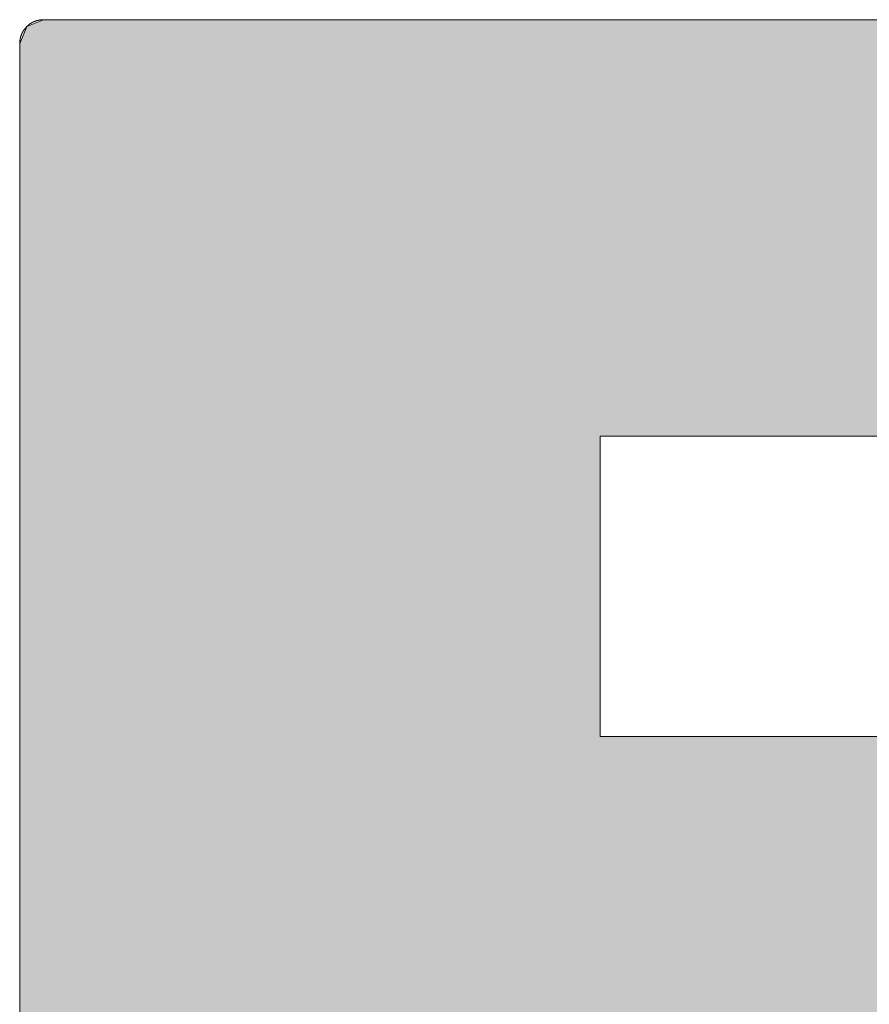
# Model space of a CAD drawing. Header units: inches. Extents: x -123 to 4816, y -2998 to 548.
# Tile 27 of 148: x 765.537 to 766.444, y -2423.888 to -2422.838. Entities that reach past the tile are written whole.
import ezdxf

# ---------------------------------------------------------------- set-up
doc = ezdxf.new("R2010")
doc.units = ezdxf.units.IN
doc.header["$MEASUREMENT"] = 0
doc.layers.get('0').update_dxf_attribs({"lineweight": 0})

# ---------------------------------------------------------------- blocks, each defined once
blk = doc.blocks.new('*U56')
at = {"linetype": 'Continuous'}
for p, q in [((69.5288, 92.8533), (69.5211, 92.8348)), ((69.5471, 92.8609), (69.5288, 92.8533)), ((69.5471, 92.8609), (69.567, 92.8609)), ((69.567, 92.8609), (69.6233, 92.8609)), ((69.6233, 92.8609), (69.7107, 92.8609)), ((69.7107, 92.8609), (69.8241, 92.8609)), ((69.8241, 92.8609), (70.108, 92.8609)), ((70.108, 92.8609), (70.4334, 92.8609)), ((70.4334, 92.8609), (70.7589, 92.8609)), ((69.5211, 92.8348), (69.5211, 92.8175)), ((69.5211, 92.8175), (69.5211, 92.8137)), ((69.5211, 92.8137), (69.5211, 92.7717)), ((69.5211, 92.7717), (69.5211, 92.7541)), ((69.5211, 92.7541), (69.5211, 92.6614)), ((69.5211, 92.6614), (69.5211, 92.6328)), ((69.5211, 92.6328), (69.5211, 92.5413)), ((69.5211, 92.5413), (69.5211, 92.4939)), ((69.5211, 92.4939), (69.5211, 92.4482)), ((69.5211, 92.4482), (69.5211, 92.4308)), ((69.5211, 92.4308), (69.5211, 92.4124)), ((69.5211, 92.4124), (69.5211, 92.4048)), ((69.5211, 92.4048), (69.5211, 92.3907)), ((70.1567, 92.4048), (70.1698, 92.4048)), ((70.1567, 92.4048), (70.1567, 92.3907)), ((70.1698, 92.4048), (70.2067, 92.4048)), ((70.2067, 92.4048), (70.3384, 92.4048)), ((70.3384, 92.4048), (70.5247, 92.4048)), ((69.5211, 92.3907), (69.5211, 92.3534)), ((70.1567, 92.3907), (70.1567, 92.3534)), ((69.5211, 92.3534), (69.5211, 92.2404)), ((70.1567, 92.3534), (70.1567, 92.2404)), ((69.5211, 92.2404), (69.5211, 92.2403)), ((69.5211, 92.2403), (69.5211, 92.1273)), ((70.1567, 92.2404), (70.1567, 92.2403)), ((70.1567, 92.2403), (70.1567, 92.1273)), ((69.5211, 92.1273), (69.5211, 92.09)), ((70.1567, 92.1273), (70.1567, 92.09)), ((69.5211, 92.09), (69.5211, 92.0759)), ((70.1567, 92.09), (70.1567, 92.0759)), ((69.5211, 92.0759), (69.5211, 92.0683)), ((70.1567, 92.0759), (70.1998, 92.0759)), ((70.1998, 92.0759), (70.3133, 92.0759)), ((70.3133, 92.0759), (70.4738, 92.0759)), ((69.5211, 92.0683), (69.5211, 92.05)), ((69.5211, 92.05), (69.5211, 92.0329)), ((69.5211, 92.0329), (69.5211, 91.988)), ((69.5211, 91.988), (69.5211, 91.8954)), ((69.5211, 91.8954), (69.5211, 91.8516)), ((69.5211, 91.8516), (69.5211, 91.7152))]:
    blk.add_line(p, q, dxfattribs=at)
for points in [[(69.5288, 92.8533), (69.5211, 92.8348), (71.3458, 92.8348)], [(69.5471, 92.8609), (69.5288, 92.8533), (71.3381, 92.8533)], [(69.5471, 92.8609), (69.5471, 92.8609), (69.567, 92.8609)], [(69.567, 92.8609), (69.567, 92.8609), (69.6233, 92.8609)], [(69.6233, 92.8609), (69.6233, 92.8609), (69.7107, 92.8609)], [(69.7107, 92.8609), (69.7107, 92.8609), (69.8241, 92.8609)], [(69.8241, 92.8609), (69.8241, 92.8609), (70.108, 92.8609)], [(70.108, 92.8609), (70.108, 92.8609), (70.4334, 92.8609)], [(70.4334, 92.8609), (70.4334, 92.8609), (70.7589, 92.8609)], [(69.5211, 92.8348), (69.5211, 92.8175), (71.3458, 92.8175)], [(69.5211, 92.8175), (69.5211, 92.8137), (71.3458, 92.8137)], [(69.5211, 92.8137), (69.5211, 92.7717), (71.3458, 92.7717)], [(69.5211, 92.7717), (69.5211, 92.7541), (71.3458, 92.7541)], [(69.5211, 92.7541), (69.5211, 92.6614), (71.3458, 92.6614)], [(69.5211, 92.6614), (69.5211, 92.6328), (71.3458, 92.6328)], [(69.5211, 92.6328), (69.5211, 92.5413), (71.3458, 92.5413)], [(69.5211, 92.5413), (69.5211, 92.4939), (71.3458, 92.4939)], [(69.5211, 92.4939), (69.5211, 92.4482), (71.3458, 92.4482)], [(69.5211, 92.4482), (69.5211, 92.4308), (71.3458, 92.4308)], [(69.5211, 92.4308), (69.5211, 92.4124), (71.3381, 92.4124)], [(69.5211, 92.4124), (69.5211, 92.4048), (71.3197, 92.4048)], [(69.5211, 92.4048), (69.5211, 92.3907), (70.1567, 92.3907)], [(70.1567, 92.4048), (70.1567, 92.4048), (70.1698, 92.4048)], [(70.1698, 92.4048), (70.1698, 92.4048), (70.2067, 92.4048)], [(70.2067, 92.4048), (70.2067, 92.4048), (70.3384, 92.4048)], [(70.3384, 92.4048), (70.3384, 92.4048), (70.5247, 92.4048)], [(69.5211, 92.3907), (69.5211, 92.3534), (70.1567, 92.3534)], [(69.5211, 92.3534), (69.5211, 92.2404), (70.1567, 92.2404)], [(69.5211, 92.2404), (69.5211, 92.2403), (70.1567, 92.2403)], [(69.5211, 92.2403), (69.5211, 92.1273), (70.1567, 92.1273)], [(69.5211, 92.1273), (69.5211, 92.09), (70.1567, 92.09)], [(69.5211, 92.09), (69.5211, 92.0759), (70.1567, 92.0759)], [(69.5211, 92.0759), (69.5211, 92.0683), (71.1773, 92.0683)], [(70.1567, 92.0759), (70.1567, 92.0759), (70.1998, 92.0759)], [(70.1998, 92.0759), (70.1998, 92.0759), (70.3133, 92.0759)], [(70.3133, 92.0759), (70.3133, 92.0759), (70.4738, 92.0759)], [(69.5211, 92.0683), (69.5211, 92.05), (71.1849, 92.05)], [(69.5211, 92.05), (69.5211, 92.0329), (71.1849, 92.0329)], [(69.5211, 92.0329), (69.5211, 91.988), (71.1849, 91.988)], [(69.5211, 91.988), (69.5211, 91.8954), (71.1849, 91.8954)], [(69.5211, 91.8954), (69.5211, 91.8516), (71.1849, 91.8516)], [(69.5211, 91.8516), (69.5211, 91.7152), (71.1849, 91.7152)]]:
    blk.add_solid(points, dxfattribs=at)
at = {"linetype": 'Continuous', "extrusion": (0, 0, -1)}
for points in [[(-69.5288, 92.8533), (-71.3381, 92.8533), (-71.3458, 92.8348)], [(-69.5471, 92.8609), (-71.3197, 92.8609), (-71.3381, 92.8533)], [(-69.5211, 92.8348), (-71.3458, 92.8348), (-71.3458, 92.8175)], [(-69.5211, 92.8175), (-71.3458, 92.8175), (-71.3458, 92.8137)], [(-69.5211, 92.8137), (-71.3458, 92.8137), (-71.3458, 92.7717)], [(-69.5211, 92.7717), (-71.3458, 92.7717), (-71.3458, 92.7541)], [(-69.5211, 92.7541), (-71.3458, 92.7541), (-71.3458, 92.6614)], [(-69.5211, 92.6614), (-71.3458, 92.6614), (-71.3458, 92.6328)], [(-69.5211, 92.6328), (-71.3458, 92.6328), (-71.3458, 92.5413)], [(-69.5211, 92.5413), (-71.3458, 92.5413), (-71.3458, 92.4939)], [(-69.5211, 92.4939), (-71.3458, 92.4939), (-71.3458, 92.4482)], [(-69.5211, 92.4482), (-71.3458, 92.4482), (-71.3458, 92.4308)], [(-69.5211, 92.4308), (-71.3458, 92.4308), (-71.3381, 92.4124)], [(-69.5211, 92.4124), (-71.3381, 92.4124), (-71.3197, 92.4048)], [(-69.5211, 92.4048), (-70.1567, 92.4048), (-70.1567, 92.3907)], [(-69.5211, 92.3907), (-70.1567, 92.3907), (-70.1567, 92.3534)], [(-69.5211, 92.3534), (-70.1567, 92.3534), (-70.1567, 92.2404)], [(-69.5211, 92.2404), (-70.1567, 92.2404), (-70.1567, 92.2403)], [(-69.5211, 92.2403), (-70.1567, 92.2403), (-70.1567, 92.1273)], [(-69.5211, 92.1273), (-70.1567, 92.1273), (-70.1567, 92.09)], [(-69.5211, 92.09), (-70.1567, 92.09), (-70.1567, 92.0759)], [(-69.5211, 92.0759), (-71.1589, 92.0759), (-71.1773, 92.0683)], [(-69.5211, 92.0683), (-71.1773, 92.0683), (-71.1849, 92.05)], [(-69.5211, 92.05), (-71.1849, 92.05), (-71.1849, 92.0329)], [(-69.5211, 92.0329), (-71.1849, 92.0329), (-71.1849, 91.988)], [(-69.5211, 91.988), (-71.1849, 91.988), (-71.1849, 91.8954)], [(-69.5211, 91.8954), (-71.1849, 91.8954), (-71.1849, 91.8516)], [(-69.5211, 91.8516), (-71.1849, 91.8516), (-71.1849, 91.7152)]]:
    blk.add_solid(points, dxfattribs=at)

msp = doc.modelspace()

# ---------------------------------------------------------------- linework, layer by layer
at = {"color": 3}
for points in [[(765.545, -2422.845, 0), (765.5449, -2422.8451, 0), (765.5447, -2422.8452, 0), (765.5446, -2422.8454, 0), (765.5445, -2422.8455, 0), (765.5444, -2422.8456, 0), (765.5443, -2422.8457, 0), (765.5442, -2422.8458, 0), (765.5441, -2422.846, 0), (765.544, -2422.8461, 0), (765.5439, -2422.8462, 0), (765.5437, -2422.8463, 0), (765.5436, -2422.8464, 0), (765.5435, -2422.8466, 0), (765.5434, -2422.8467, 0), (765.5434, -2422.8468, 0), (765.5433, -2422.8469, 0), (765.5432, -2422.8471, 0), (765.5431, -2422.8472, 0), (765.543, -2422.8473, 0), (765.5429, -2422.8474, 0), (765.5428, -2422.8476, 0), (765.5427, -2422.8477, 0), (765.5426, -2422.8478, 0), (765.5425, -2422.848, 0), (765.5424, -2422.848, 0), (765.5423, -2422.8481, 0), (765.5422, -2422.8483, 0), (765.5421, -2422.8484, 0), (765.542, -2422.8485, 0), (765.542, -2422.8487, 0), (765.5419, -2422.8488, 0), (765.5418, -2422.8489, 0), (765.5417, -2422.8491, 0), (765.5416, -2422.8492, 0), (765.5415, -2422.8493, 0), (765.5414, -2422.8495, 0), (765.5413, -2422.8496, 0), (765.5412, -2422.8497, 0), (765.5412, -2422.8499, 0), (765.5411, -2422.85, 0), (765.541, -2422.8502, 0), (765.5409, -2422.8503, 0), (765.5408, -2422.8504, 0), (765.5408, -2422.8506, 0), (765.5407, -2422.8507, 0), (765.5406, -2422.8509, 0), (765.5405, -2422.851, 0), (765.5404, -2422.8511, 0), (765.5404, -2422.8513, 0), (765.5403, -2422.8514, 0), (765.5402, -2422.8516, 0), (765.5401, -2422.8517, 0), (765.5401, -2422.8518, 0), (765.54, -2422.8519, 0), (765.5399, -2422.852, 0), (765.5399, -2422.8522, 0), (765.5398, -2422.8523, 0), (765.5397, -2422.8525, 0), (765.5397, -2422.8526, 0), (765.5397, -2422.8528, 0), (765.5396, -2422.8529, 0), (765.5396, -2422.8531, 0), (765.5395, -2422.8532, 0), (765.5394, -2422.8534, 0), (765.5394, -2422.8535, 0), (765.5393, -2422.8537, 0), (765.5393, -2422.8538, 0), (765.5392, -2422.854, 0), (765.5391, -2422.8541, 0), (765.5391, -2422.8543, 0), (765.539, -2422.8544, 0), (765.539, -2422.8546, 0), (765.5389, -2422.8547, 0), (765.5389, -2422.8549, 0), (765.5388, -2422.855, 0), (765.5388, -2422.8552, 0), (765.5387, -2422.8553, 0), (765.5387, -2422.8555, 0), (765.5386, -2422.8556, 0), (765.5386, -2422.8557, 0), (765.5385, -2422.8558, 0), (765.5385, -2422.856, 0), (765.5384, -2422.8561, 0), (765.5384, -2422.8563, 0), (765.5384, -2422.8565, 0), (765.5383, -2422.8566, 0), (765.5383, -2422.8568, 0), (765.5382, -2422.8569, 0), (765.5382, -2422.8571, 0), (765.5382, -2422.8572, 0), (765.5381, -2422.8574, 0), (765.5381, -2422.8576, 0), (765.538, -2422.8577, 0), (765.538, -2422.8579, 0), (765.538, -2422.858, 0), (765.538, -2422.8582, 0), (765.5379, -2422.8583, 0), (765.5379, -2422.8585, 0), (765.5379, -2422.8587, 0), (765.5378, -2422.8588, 0), (765.5378, -2422.859, 0), (765.5378, -2422.8591, 0), (765.5378, -2422.8593, 0), (765.5377, -2422.8594, 0), (765.5377, -2422.8595, 0), (765.5377, -2422.8597, 0), (765.5377, -2422.8598, 0), (765.5376, -2422.86, 0), (765.5376, -2422.8602, 0), (765.5376, -2422.8603, 0), (765.5376, -2422.8605, 0), (765.5376, -2422.8606, 0), (765.5376, -2422.8608, 0), (765.5375, -2422.861, 0), (765.5375, -2422.8611, 0), (765.5375, -2422.8613, 0), (765.5375, -2422.8615, 0), (765.5375, -2422.8616, 0), (765.5375, -2422.8618, 0), (765.5375, -2422.8619, 0), (765.5375, -2422.8621, 0), (765.5375, -2422.8623, 0), (765.5375, -2422.8624, 0), (765.5375, -2422.8626, 0), (765.5375, -2422.8628, 0), (765.5375, -2422.8629, 0), (765.5375, -2422.8631, 0)], [(765.5628, -2422.8376, 0), (765.5627, -2422.8376, 0), (765.5625, -2422.8376, 0), (765.5623, -2422.8376, 0), (765.5623, -2422.8376, 0), (765.5621, -2422.8376, 0), (765.5619, -2422.8376, 0), (765.5618, -2422.8376, 0), (765.5616, -2422.8376, 0), (765.5615, -2422.8376, 0), (765.5613, -2422.8376, 0), (765.5611, -2422.8376, 0), (765.561, -2422.8377, 0), (765.5608, -2422.8377, 0), (765.5607, -2422.8377, 0), (765.5605, -2422.8377, 0), (765.5603, -2422.8377, 0), (765.5602, -2422.8377, 0), (765.56, -2422.8377, 0), (765.5598, -2422.8378, 0), (765.5597, -2422.8378, 0), (765.5595, -2422.8378, 0), (765.5594, -2422.8378, 0), (765.5592, -2422.8378, 0), (765.559, -2422.8379, 0), (765.5589, -2422.8379, 0), (765.5587, -2422.8379, 0), (765.5586, -2422.8379, 0), (765.5585, -2422.838, 0), (765.5583, -2422.838, 0), (765.5582, -2422.838, 0), (765.558, -2422.8381, 0), (765.5579, -2422.8381, 0), (765.5577, -2422.8381, 0), (765.5576, -2422.8382, 0), (765.5574, -2422.8382, 0), (765.5572, -2422.8382, 0), (765.5571, -2422.8383, 0), (765.5569, -2422.8383, 0), (765.5568, -2422.8383, 0), (765.5566, -2422.8384, 0), (765.5565, -2422.8384, 0), (765.5563, -2422.8385, 0), (765.5561, -2422.8385, 0), (765.556, -2422.8385, 0), (765.5558, -2422.8386, 0), (765.5557, -2422.8386, 0), (765.5555, -2422.8387, 0), (765.5554, -2422.8387, 0), (765.5552, -2422.8388, 0), (765.5551, -2422.8388, 0), (765.5549, -2422.8389, 0), (765.5548, -2422.8389, 0), (765.5547, -2422.839, 0), (765.5546, -2422.839, 0), (765.5544, -2422.8391, 0), (765.5542, -2422.8391, 0), (765.5541, -2422.8392, 0), (765.5539, -2422.8392, 0), (765.5538, -2422.8393, 0), (765.5536, -2422.8393, 0), (765.5535, -2422.8394, 0), (765.5533, -2422.8395, 0), (765.5532, -2422.8395, 0), (765.5531, -2422.8396, 0), (765.5529, -2422.8396, 0), (765.5528, -2422.8397, 0), (765.5526, -2422.8398, 0), (765.5525, -2422.8398, 0), (765.5523, -2422.8399, 0), (765.5522, -2422.84, 0), (765.552, -2422.84, 0), (765.5519, -2422.8401, 0), (765.5517, -2422.8402, 0), (765.5516, -2422.8402, 0), (765.5514, -2422.8403, 0), (765.5513, -2422.8404, 0), (765.5512, -2422.8405, 0), (765.551, -2422.8405, 0), (765.551, -2422.8405, 0), (765.5508, -2422.8406, 0), (765.5507, -2422.8407, 0), (765.5506, -2422.8407, 0), (765.5504, -2422.8408, 0), (765.5503, -2422.8409, 0), (765.5501, -2422.841, 0), (765.55, -2422.8411, 0), (765.5499, -2422.8411, 0), (765.5497, -2422.8412, 0), (765.5496, -2422.8413, 0), (765.5495, -2422.8414, 0), (765.5493, -2422.8415, 0), (765.5492, -2422.8416, 0), (765.5491, -2422.8416, 0), (765.5489, -2422.8417, 0), (765.5488, -2422.8418, 0), (765.5487, -2422.8419, 0), (765.5485, -2422.842, 0), (765.5484, -2422.8421, 0), (765.5483, -2422.8422, 0), (765.5481, -2422.8423, 0), (765.548, -2422.8424, 0), (765.5479, -2422.8425, 0), (765.5477, -2422.8426, 0), (765.5476, -2422.8427, 0), (765.5475, -2422.8428, 0), (765.5474, -2422.8429, 0), (765.5472, -2422.843, 0), (765.5472, -2422.8431, 0), (765.5471, -2422.8432, 0), (765.547, -2422.8433, 0), (765.5468, -2422.8434, 0), (765.5467, -2422.8435, 0), (765.5466, -2422.8436, 0), (765.5465, -2422.8437, 0), (765.5464, -2422.8438, 0), (765.5462, -2422.8439, 0), (765.5461, -2422.844, 0), (765.546, -2422.8441, 0), (765.5459, -2422.8442, 0), (765.5458, -2422.8443, 0), (765.5457, -2422.8443, 0), (765.5455, -2422.8444, 0), (765.5454, -2422.8445, 0), (765.5453, -2422.8447, 0), (765.5452, -2422.8448, 0), (765.5451, -2422.8449, 0), (765.545, -2422.845, 0)], [(766.4568, -2422.8376, 0), (766.4364, -2422.8376, 0), (766.4161, -2422.8376, 0), (766.3956, -2422.8376, 0), (766.3752, -2422.8376, 0), (766.3549, -2422.8376, 0), (766.3346, -2422.8376, 0), (766.3144, -2422.8376, 0), (766.2941, -2422.8376, 0), (766.2739, -2422.8376, 0), (766.2539, -2422.8376, 0), (766.2339, -2422.8376, 0), (766.214, -2422.8376, 0), (766.1943, -2422.8376, 0), (766.1746, -2422.8376, 0), (766.155, -2422.8376, 0), (766.1356, -2422.8376, 0), (766.1164, -2422.8376, 0), (766.0972, -2422.8376, 0), (766.0783, -2422.8376, 0), (766.0596, -2422.8376, 0), (766.041, -2422.8376, 0), (766.0226, -2422.8376, 0), (766.0045, -2422.8376, 0), (765.9866, -2422.8376, 0), (765.9688, -2422.8376, 0), (765.9513, -2422.8376, 0), (765.9341, -2422.8376, 0), (765.9171, -2422.8376, 0), (765.9005, -2422.8376, 0), (765.884, -2422.8376, 0), (765.8678, -2422.8376, 0), (765.852, -2422.8376, 0), (765.8365, -2422.8376, 0), (765.8213, -2422.8376, 0), (765.8064, -2422.8376, 0), (765.7918, -2422.8376, 0), (765.7776, -2422.8376, 0), (765.7638, -2422.8376, 0), (765.7504, -2422.8376, 0), (765.7372, -2422.8376, 0), (765.7245, -2422.8376, 0), (765.7123, -2422.8376, 0), (765.7004, -2422.8376, 0), (765.6889, -2422.8376, 0), (765.6779, -2422.8376, 0), (765.6673, -2422.8376, 0), (765.6571, -2422.8376, 0), (765.6474, -2422.8376, 0), (765.6381, -2422.8376, 0), (765.6295, -2422.8376, 0), (765.6212, -2422.8376, 0), (765.6134, -2422.8376, 0), (765.6062, -2422.8376, 0), (765.5995, -2422.8376, 0), (765.5933, -2422.8376, 0), (765.5877, -2422.8376, 0), (765.5825, -2422.8376, 0), (765.578, -2422.8376, 0), (765.574, -2422.8376, 0), (765.5707, -2422.8376, 0), (765.5679, -2422.8376, 0), (765.5657, -2422.8376, 0), (765.5641, -2422.8376, 0), (765.5632, -2422.8376, 0), (765.5628, -2422.8376, 0)], [(765.5375, -2422.8631, 0), (765.5375, -2422.8633, 0), (765.5375, -2422.8644, 0), (765.5375, -2422.8661, 0), (765.5375, -2422.8684, 0), (765.5375, -2422.8713, 0), (765.5375, -2422.8749, 0), (765.5375, -2422.8791, 0), (765.5375, -2422.8839, 0), (765.5375, -2422.8894, 0), (765.5375, -2422.8953, 0), (765.5375, -2422.9018, 0), (765.5375, -2422.9089, 0), (765.5375, -2422.9166, 0), (765.5375, -2422.9248, 0), (765.5375, -2422.9336, 0), (765.5375, -2422.9428, 0), (765.5375, -2422.9527, 0), (765.5375, -2422.9629, 0), (765.5375, -2422.9737, 0), (765.5375, -2422.9849, 0), (765.5375, -2422.9966, 0), (765.5375, -2423.0088, 0), (765.5375, -2423.0213, 0), (765.5375, -2423.0344, 0), (765.5375, -2423.0478, 0), (765.5375, -2423.0618, 0), (765.5375, -2423.076, 0), (765.5375, -2423.0907, 0), (765.5375, -2423.1057, 0), (765.5375, -2423.1212, 0), (765.5375, -2423.137, 0), (765.5375, -2423.153, 0), (765.5375, -2423.1695, 0), (765.5375, -2423.1864, 0), (765.5375, -2423.2034, 0), (765.5375, -2423.2208, 0), (765.5375, -2423.2386, 0), (765.5375, -2423.2565, 0), (765.5375, -2423.2748, 0), (765.5375, -2423.2933, 0), (765.5375, -2423.3121, 0), (765.5375, -2423.3311, 0), (765.5375, -2423.3504, 0), (765.5375, -2423.3699, 0), (765.5375, -2423.3896, 0), (765.5375, -2423.4094, 0), (765.5375, -2423.4295, 0), (765.5375, -2423.4497, 0), (765.5375, -2423.4701, 0), (765.5375, -2423.4907, 0), (765.5375, -2423.5114, 0), (765.5375, -2423.5323, 0), (765.5375, -2423.5532, 0), (765.5375, -2423.5743, 0), (765.5375, -2423.5955, 0), (765.5375, -2423.6167, 0), (765.5375, -2423.6381, 0), (765.5375, -2423.6595, 0), (765.5375, -2423.681, 0), (765.5375, -2423.7025, 0), (765.5375, -2423.7241, 0), (765.5375, -2423.7457, 0), (765.5375, -2423.7673, 0), (765.5375, -2423.7889, 0), (765.5375, -2423.8105, 0), (765.5375, -2423.8321, 0), (765.5375, -2423.8536, 0), (765.5375, -2423.8752, 0), (765.5375, -2423.8967, 0)], [(766.1567, -2423.6023, 0), (766.1567, -2423.6022, 0), (766.1567, -2423.6021, 0), (766.1567, -2423.6018, 0), (766.1567, -2423.6013, 0), (766.1567, -2423.6008, 0), (766.1567, -2423.6003, 0), (766.1567, -2423.5995, 0), (766.1567, -2423.5987, 0), (766.1567, -2423.5977, 0), (766.1567, -2423.5967, 0), (766.1567, -2423.5955, 0), (766.1567, -2423.5943, 0), (766.1567, -2423.593, 0), (766.1567, -2423.5915, 0), (766.1567, -2423.5899, 0), (766.1567, -2423.5884, 0), (766.1567, -2423.5866, 0), (766.1567, -2423.5849, 0), (766.1567, -2423.5829, 0), (766.1567, -2423.581, 0), (766.1567, -2423.5789, 0), (766.1567, -2423.5768, 0), (766.1567, -2423.5746, 0), (766.1567, -2423.5723, 0), (766.1567, -2423.57, 0), (766.1567, -2423.5675, 0), (766.1567, -2423.565, 0), (766.1567, -2423.5625, 0), (766.1567, -2423.5598, 0), (766.1567, -2423.5571, 0), (766.1567, -2423.5544, 0), (766.1567, -2423.5516, 0), (766.1567, -2423.5486, 0), (766.1567, -2423.5457, 0), (766.1567, -2423.5427, 0), (766.1567, -2423.5397, 0), (766.1567, -2423.5366, 0), (766.1567, -2423.5334, 0), (766.1567, -2423.5302, 0), (766.1567, -2423.527, 0), (766.1567, -2423.5237, 0), (766.1567, -2423.5204, 0), (766.1567, -2423.517, 0), (766.1567, -2423.5136, 0), (766.1567, -2423.5102, 0), (766.1567, -2423.5066, 0), (766.1567, -2423.5031, 0), (766.1567, -2423.4996, 0), (766.1567, -2423.496, 0), (766.1567, -2423.4924, 0), (766.1567, -2423.4888, 0), (766.1567, -2423.4851, 0), (766.1567, -2423.4815, 0), (766.1567, -2423.4778, 0), (766.1567, -2423.4741, 0), (766.1567, -2423.4704, 0), (766.1567, -2423.4666, 0), (766.1567, -2423.4629, 0), (766.1567, -2423.4591, 0), (766.1567, -2423.4553, 0), (766.1567, -2423.4516, 0), (766.1567, -2423.4478, 0), (766.1567, -2423.444, 0), (766.1567, -2423.4402, 0), (766.1567, -2423.4364, 0), (766.1567, -2423.4326, 0), (766.1567, -2423.4289, 0), (766.1567, -2423.4251, 0), (766.1567, -2423.4213, 0), (766.1567, -2423.4176, 0), (766.1567, -2423.4139, 0), (766.1567, -2423.4101, 0), (766.1567, -2423.4064, 0), (766.1567, -2423.4027, 0), (766.1567, -2423.3991, 0), (766.1567, -2423.3954, 0), (766.1567, -2423.3918, 0), (766.1567, -2423.3882, 0), (766.1567, -2423.3846, 0), (766.1567, -2423.3811, 0), (766.1567, -2423.3776, 0), (766.1567, -2423.3741, 0), (766.1567, -2423.3707, 0), (766.1567, -2423.3673, 0), (766.1567, -2423.3638, 0), (766.1567, -2423.3605, 0), (766.1567, -2423.3572, 0), (766.1567, -2423.354, 0), (766.1567, -2423.3508, 0), (766.1567, -2423.3477, 0), (766.1567, -2423.3446, 0), (766.1567, -2423.3415, 0), (766.1567, -2423.3385, 0), (766.1567, -2423.3356, 0), (766.1567, -2423.3327, 0), (766.1567, -2423.3298, 0), (766.1567, -2423.3271, 0), (766.1567, -2423.3244, 0), (766.1567, -2423.3218, 0), (766.1567, -2423.3192, 0), (766.1567, -2423.3167, 0), (766.1567, -2423.3143, 0), (766.1567, -2423.3119, 0), (766.1567, -2423.3097, 0), (766.1567, -2423.3074, 0), (766.1567, -2423.3053, 0), (766.1567, -2423.3033, 0), (766.1567, -2423.3013, 0), (766.1567, -2423.2995, 0), (766.1567, -2423.2976, 0), (766.1567, -2423.2959, 0), (766.1567, -2423.2943, 0), (766.1567, -2423.2927, 0), (766.1567, -2423.2913, 0), (766.1567, -2423.29, 0), (766.1567, -2423.2887, 0), (766.1567, -2423.2876, 0), (766.1567, -2423.2865, 0), (766.1567, -2423.2856, 0), (766.1567, -2423.2847, 0), (766.1567, -2423.284, 0), (766.1567, -2423.2834, 0), (766.1567, -2423.2829, 0), (766.1567, -2423.2824, 0), (766.1567, -2423.2821, 0), (766.1567, -2423.282, 0), (766.1567, -2423.2819, 0)], [(766.1567, -2423.2819, 0), (766.1569, -2423.2819, 0), (766.1575, -2423.2819, 0), (766.1585, -2423.2819, 0), (766.16, -2423.2819, 0), (766.1618, -2423.2819, 0), (766.1641, -2423.2819, 0), (766.1666, -2423.2819, 0), (766.1696, -2423.2819, 0), (766.1729, -2423.2819, 0), (766.1766, -2423.2819, 0), (766.1807, -2423.2819, 0), (766.1851, -2423.2819, 0), (766.1899, -2423.2819, 0), (766.1949, -2423.2819, 0), (766.2004, -2423.2819, 0), (766.206, -2423.2819, 0), (766.2122, -2423.2819, 0), (766.2185, -2423.2819, 0), (766.2251, -2423.2819, 0), (766.2321, -2423.2819, 0), (766.2394, -2423.2819, 0), (766.2469, -2423.2819, 0), (766.2547, -2423.2819, 0), (766.2627, -2423.2819, 0), (766.2711, -2423.2819, 0), (766.2797, -2423.2819, 0), (766.2886, -2423.2819, 0), (766.2976, -2423.2819, 0), (766.3069, -2423.2819, 0), (766.3164, -2423.2819, 0), (766.3262, -2423.2819, 0), (766.3362, -2423.2819, 0), (766.3464, -2423.2819, 0), (766.3567, -2423.2819, 0), (766.3674, -2423.2819, 0), (766.3782, -2423.2819, 0), (766.3891, -2423.2819, 0), (766.4003, -2423.2819, 0), (766.4116, -2423.2819, 0), (766.4231, -2423.2819, 0), (766.4347, -2423.2819, 0), (766.4465, -2423.2819, 0)], [(766.4481, -2423.6023, 0), (766.4375, -2423.6023, 0), (766.427, -2423.6023, 0), (766.4166, -2423.6023, 0), (766.4063, -2423.6023, 0), (766.3962, -2423.6023, 0), (766.3862, -2423.6023, 0), (766.3763, -2423.6023, 0), (766.3666, -2423.6023, 0), (766.3569, -2423.6023, 0), (766.3475, -2423.6023, 0), (766.3382, -2423.6023, 0), (766.3291, -2423.6023, 0), (766.3201, -2423.6023, 0), (766.3113, -2423.6023, 0), (766.3028, -2423.6023, 0), (766.2944, -2423.6023, 0), (766.2861, -2423.6023, 0), (766.2781, -2423.6023, 0), (766.2702, -2423.6023, 0), (766.2626, -2423.6023, 0), (766.2552, -2423.6023, 0), (766.2481, -2423.6023, 0), (766.2411, -2423.6023, 0), (766.2344, -2423.6023, 0), (766.228, -2423.6023, 0), (766.2216, -2423.6023, 0), (766.2157, -2423.6023, 0), (766.2099, -2423.6023, 0), (766.2045, -2423.6023, 0), (766.1992, -2423.6023, 0), (766.1944, -2423.6023, 0), (766.1897, -2423.6023, 0), (766.1853, -2423.6023, 0), (766.1812, -2423.6023, 0), (766.1774, -2423.6023, 0), (766.1739, -2423.6023, 0), (766.1707, -2423.6023, 0), (766.1678, -2423.6023, 0), (766.1652, -2423.6023, 0), (766.163, -2423.6023, 0), (766.1611, -2423.6023, 0), (766.1595, -2423.6023, 0), (766.1583, -2423.6023, 0), (766.1574, -2423.6023, 0), (766.1569, -2423.6023, 0), (766.1567, -2423.6023, 0)]]:
    msp.add_polyline3d(points, dxfattribs=at)

# ---------------------------------------------------------------- block references
at = {"color": 3, "linetype": 'Continuous', "xscale": 0.9741148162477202, "yscale": 0.9741148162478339, "zscale": 0.9741148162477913}
msp.add_blockref('*U56', (697.816, -2513.2948), dxfattribs=at)

doc.saveas('drawing.dxf')
